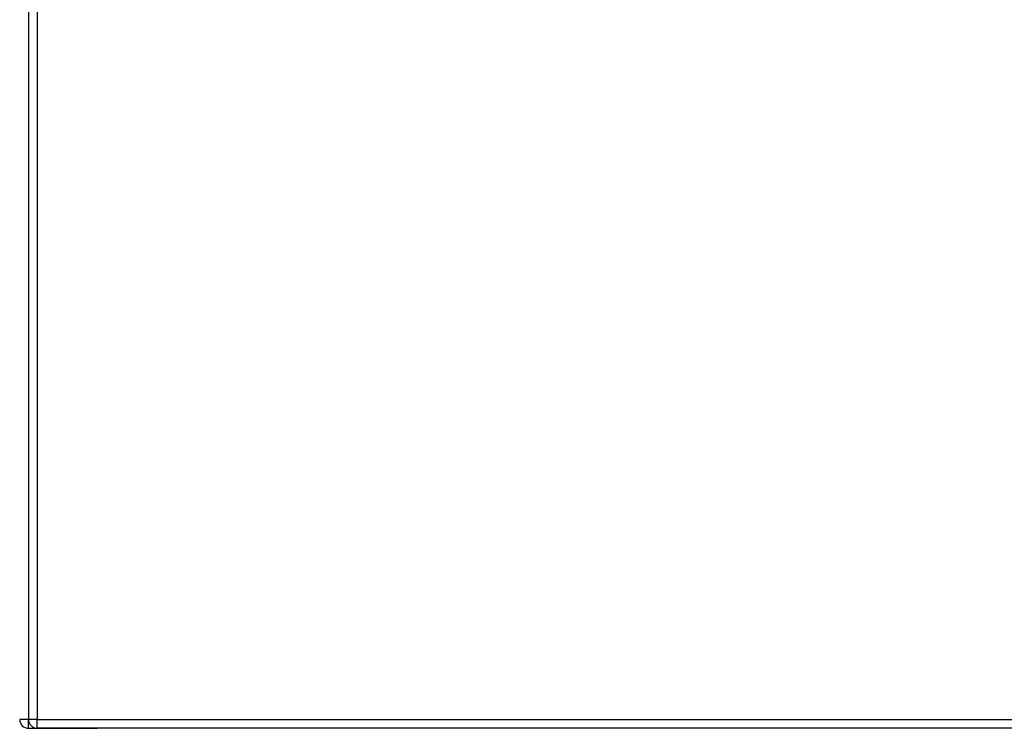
# Model space of a CAD drawing. Header units: inches. Extents: x 19 to 446, y 48 to 210.
# Tile 129 of 256: x 189 to 200, y 111 to 119. Entities that reach past the tile are written whole.
import ezdxf

# ---------------------------------------------------------------- set-up
doc = ezdxf.new("R2010")
doc.units = ezdxf.units.IN
doc.header["$MEASUREMENT"] = 0
doc.layers.add('Visible Edges(ANSI)', color=7, linetype='Continuous', lineweight=25)
doc.layers.add('Visible Tangent Edges(ANSI)', color=7, linetype='Continuous', lineweight=25)

msp = doc.modelspace()

# ---------------------------------------------------------------- linework, layer by layer
at = {"layer": 'Visible Edges(ANSI)'}
for p, q in [((189.563, 140.631), (189.563, 110.911)), ((231.267, 110.812), (189.662, 110.812)), ((189.564, 110.811), (190.331, 110.811)), ((231.366, 110.811), (190.331, 110.811))]:
    msp.add_line(p, q, dxfattribs=at)
for centre in [(189.564, 110.91), (189.662, 110.911)]:
    msp.add_arc(centre, 0.099, 180, 270, dxfattribs=at)
at = {"layer": 'Visible Tangent Edges(ANSI)'}
for p, q in [((189.662, 140.631), (189.662, 110.911)), ((189.563, 110.91), (189.465, 110.91)), ((189.662, 110.911), (189.563, 110.911)), ((189.564, 110.811), (189.564, 110.901)), ((189.662, 110.812), (189.662, 110.911)), ((189.662, 110.911), (231.267, 110.911))]:
    msp.add_line(p, q, dxfattribs=at)

doc.saveas('drawing.dxf')
